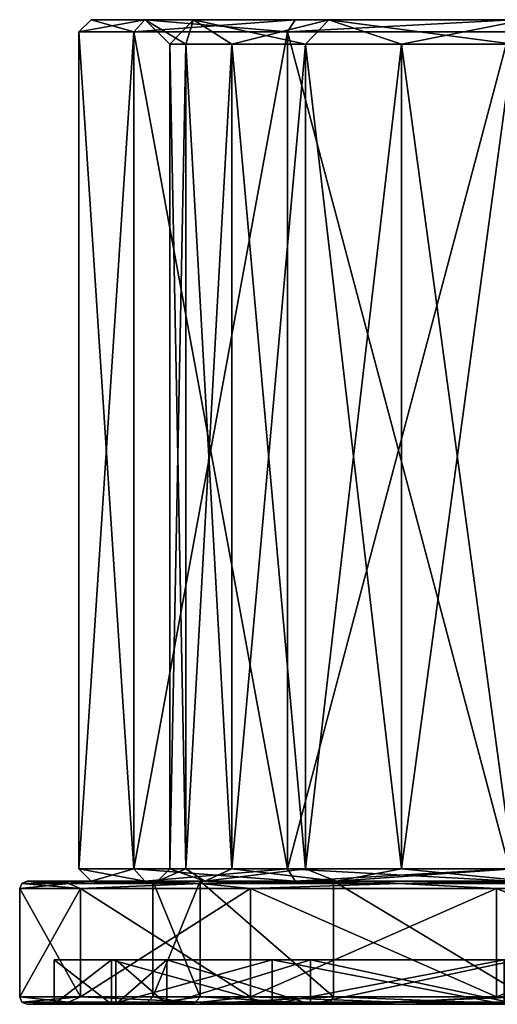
# Model space of a CAD drawing. Header units: millimetres. Extents: x -25 to 25, y -36 to 145.
# Tile 1 of 123: x -25 to -6, y -36 to 4. Entities that reach past the tile are written whole.
import ezdxf

# ---------------------------------------------------------------- set-up
doc = ezdxf.new("R2010")
doc.units = ezdxf.units.MM
doc.header["$LTSCALE"] = 65.185185
for name, color, linetype in [('436', 7, 'CONTINUOUS'), ('437', 7, 'CONTINUOUS'), ('438', 7, 'CONTINUOUS'), ('439', 7, 'CONTINUOUS'), ('440', 7, 'CONTINUOUS'), ('441', 7, 'CONTINUOUS'), ('442', 7, 'CONTINUOUS'), ('443', 7, 'CONTINUOUS'), ('444', 7, 'CONTINUOUS'), ('445', 7, 'CONTINUOUS'), ('446', 7, 'CONTINUOUS'), ('447', 7, 'CONTINUOUS'), ('448', 7, 'CONTINUOUS'), ('449', 7, 'CONTINUOUS'), ('450', 7, 'CONTINUOUS'), ('451', 7, 'CONTINUOUS'), ('452', 7, 'CONTINUOUS'), ('453', 7, 'CONTINUOUS'), ('454', 7, 'CONTINUOUS'), ('455', 7, 'CONTINUOUS'), ('456', 7, 'CONTINUOUS'), ('457', 7, 'CONTINUOUS'), ('458', 7, 'CONTINUOUS'), ('459', 7, 'CONTINUOUS'), ('460', 7, 'CONTINUOUS'), ('461', 7, 'CONTINUOUS'), ('462', 7, 'CONTINUOUS'), ('463', 7, 'CONTINUOUS'), ('464', 7, 'CONTINUOUS'), ('465', 7, 'CONTINUOUS'), ('466', 7, 'CONTINUOUS'), ('467', 7, 'CONTINUOUS')]:
    doc.layers.add(name, color=color, linetype=linetype)

msp = doc.modelspace()

# ---------------------------------------------------------------- linework, layer by layer
at = {"layer": '436', "linetype": 'CONTINUOUS'}
for points in [[(-17.569, -30.6, 8.461), (-19.5, -30.6), (-17.389, -30.6, 8.374), (-17.569, -30.6, 8.461)], [(-19.5, -30.6), (-17.569, -30.6, -8.461), (-19.3, -30.6), (-19.5, -30.6)], [(-19.5, -30.6), (-19.3, -30.6), (-17.389, -30.6, 8.374), (-19.5, -30.6)], [(-19.3, -30.6), (-17.569, -30.6, -8.461), (-17.389, -30.6, -8.374), (-19.3, -30.6)], [(-12.158, -30.6, 15.246), (-17.569, -30.6, 8.461), (-12.033, -30.6, 15.089), (-12.158, -30.6, 15.246)], [(-12.033, -30.6, 15.089), (-17.569, -30.6, 8.461), (-17.389, -30.6, 8.374), (-12.033, -30.6, 15.089)], [(-17.569, -30.6, -8.461), (-12.158, -30.6, -15.246), (-12.033, -30.6, -15.089), (-17.569, -30.6, -8.461)], [(-17.389, -30.6, -8.374), (-17.569, -30.6, -8.461), (-12.033, -30.6, -15.089), (-17.389, -30.6, -8.374)], [(-4.339, -30.6, 19.011), (-12.158, -30.6, 15.246), (-4.295, -30.6, 18.816), (-4.339, -30.6, 19.011)], [(-4.295, -30.6, 18.816), (-12.158, -30.6, 15.246), (-12.033, -30.6, 15.089), (-4.295, -30.6, 18.816)], [(-12.158, -30.6, -15.246), (-4.339, -30.6, -19.011), (-4.295, -30.6, -18.816), (-12.158, -30.6, -15.246)], [(-12.033, -30.6, -15.089), (-12.158, -30.6, -15.246), (-4.295, -30.6, -18.816), (-12.033, -30.6, -15.089)]]:
    msp.add_3dface(points, dxfattribs=at)
at = {"layer": '437', "linetype": 'CONTINUOUS'}
for points in [[(-22.5, 3.9), (-20.272, 3.9, -9.762), (-22.5, -30.1), (-22.5, 3.9)], [(-22.5, -30.1), (-20.272, 3.9, -9.762), (-20.272, -30.1, -9.762), (-22.5, -30.1)], [(-20.272, 3.9, -9.762), (-14.028, 3.9, -17.591), (-20.272, -30.1, -9.762), (-20.272, 3.9, -9.762)], [(-20.272, -30.1, -9.762), (-14.028, 3.9, -17.591), (-14.028, -30.1, -17.591), (-20.272, -30.1, -9.762)], [(-14.028, 3.9, -17.591), (-5.007, 3.9, -21.936), (-14.028, -30.1, -17.591), (-14.028, 3.9, -17.591)], [(-14.028, -30.1, -17.591), (-5.007, 3.9, -21.936), (-5.007, -30.1, -21.936), (-14.028, -30.1, -17.591)]]:
    msp.add_3dface(points, dxfattribs=at)
at = {"layer": '438', "linetype": 'CONTINUOUS'}
for points in [[(-22, 4.4), (-19.821, 4.4, 9.545), (-19.8, 4.4), (-22, 4.4)], [(-19.821, 4.4, -9.545), (-22, 4.4), (-17.839, 4.4, -8.591), (-19.821, 4.4, -9.545)], [(-22, 4.4), (-19.8, 4.4), (-17.839, 4.4, -8.591), (-22, 4.4)], [(-19.821, 4.4, 9.545), (-13.717, 4.4, 17.2), (-12.345, 4.4, 15.48), (-19.821, 4.4, 9.545)], [(-19.8, 4.4), (-19.821, 4.4, 9.545), (-17.839, 4.4, 8.591), (-19.8, 4.4)], [(-17.839, 4.4, 8.591), (-19.821, 4.4, 9.545), (-12.345, 4.4, 15.48), (-17.839, 4.4, 8.591)], [(-13.717, 4.4, -17.2), (-19.821, 4.4, -9.545), (-12.345, 4.4, -15.48), (-13.717, 4.4, -17.2)], [(-12.345, 4.4, -15.48), (-19.821, 4.4, -9.545), (-17.839, 4.4, -8.591), (-12.345, 4.4, -15.48)], [(-13.717, 4.4, 17.2), (-4.896, 4.4, 21.448), (-4.406, 4.4, 19.304), (-13.717, 4.4, 17.2)], [(-12.345, 4.4, 15.48), (-13.717, 4.4, 17.2), (-4.406, 4.4, 19.304), (-12.345, 4.4, 15.48)], [(-4.896, 4.4, -21.448), (-13.717, 4.4, -17.2), (4.896, 4.4, -21.448), (-4.896, 4.4, -21.448)], [(4.896, 4.4, -21.448), (-13.717, 4.4, -17.2), (-4.406, 4.4, -19.304), (4.896, 4.4, -21.448)], [(-4.406, 4.4, -19.304), (-13.717, 4.4, -17.2), (-12.345, 4.4, -15.48), (-4.406, 4.4, -19.304)]]:
    msp.add_3dface(points, dxfattribs=at)
at = {"layer": '439', "linetype": 'CONTINUOUS'}
for points in [[(-18.8, -30.1), (-18.159, -30.1, -4.866), (-18.8, 3.4), (-18.8, -30.1)], [(-18.8, 3.4), (-18.159, -30.1, -4.866), (-18.159, 3.4, -4.866), (-18.8, 3.4)], [(-18.159, -30.1, -4.866), (-16.281, -30.1, -9.4), (-18.159, 3.4, -4.866), (-18.159, -30.1, -4.866)], [(-18.159, 3.4, -4.866), (-16.281, -30.1, -9.4), (-16.281, 3.4, -9.4), (-18.159, 3.4, -4.866)], [(-16.281, -30.1, -9.4), (-13.294, -30.1, -13.294), (-16.281, 3.4, -9.4), (-16.281, -30.1, -9.4)], [(-16.281, 3.4, -9.4), (-13.294, -30.1, -13.294), (-13.294, 3.4, -13.294), (-16.281, 3.4, -9.4)], [(-13.294, -30.1, -13.294), (-9.4, -30.1, -16.281), (-13.294, 3.4, -13.294), (-13.294, -30.1, -13.294)], [(-13.294, 3.4, -13.294), (-9.4, -30.1, -16.281), (-9.4, 3.4, -16.281), (-13.294, 3.4, -13.294)], [(-9.4, -30.1, -16.281), (-4.866, -30.1, -18.159), (-9.4, 3.4, -16.281), (-9.4, -30.1, -16.281)], [(-9.4, 3.4, -16.281), (-4.866, -30.1, -18.159), (-4.866, 3.4, -18.159), (-9.4, 3.4, -16.281)]]:
    msp.add_3dface(points, dxfattribs=at)
at = {"layer": '440', "linetype": 'CONTINUOUS'}
for points in [[(-22.5, 3.9), (-22.5, -30.1), (-20.272, -30.1, 9.762), (-22.5, 3.9)], [(-20.272, 3.9, 9.762), (-22.5, 3.9), (-20.272, -30.1, 9.762), (-20.272, 3.9, 9.762)], [(-14.028, 3.9, 17.591), (-20.272, 3.9, 9.762), (-14.028, -30.1, 17.591), (-14.028, 3.9, 17.591)], [(-14.028, -30.1, 17.591), (-20.272, 3.9, 9.762), (-20.272, -30.1, 9.762), (-14.028, -30.1, 17.591)], [(-5.007, 3.9, 21.936), (-14.028, 3.9, 17.591), (-5.007, -30.1, 21.936), (-5.007, 3.9, 21.936)], [(-5.007, -30.1, 21.936), (-14.028, 3.9, 17.591), (-14.028, -30.1, 17.591), (-5.007, -30.1, 21.936)]]:
    msp.add_3dface(points, dxfattribs=at)
at = {"layer": '441', "linetype": 'CONTINUOUS'}
for points in [[(-18.8, -30.1), (-18.8, 3.4), (-18.159, 3.4, 4.866), (-18.8, -30.1)], [(-18.159, -30.1, 4.866), (-18.8, -30.1), (-18.159, 3.4, 4.866), (-18.159, -30.1, 4.866)], [(-16.281, -30.1, 9.4), (-18.159, -30.1, 4.866), (-16.281, 3.4, 9.4), (-16.281, -30.1, 9.4)], [(-16.281, 3.4, 9.4), (-18.159, -30.1, 4.866), (-18.159, 3.4, 4.866), (-16.281, 3.4, 9.4)], [(-13.294, -30.1, 13.294), (-16.281, -30.1, 9.4), (-13.294, 3.4, 13.294), (-13.294, -30.1, 13.294)], [(-13.294, 3.4, 13.294), (-16.281, -30.1, 9.4), (-16.281, 3.4, 9.4), (-13.294, 3.4, 13.294)], [(-9.4, -30.1, 16.281), (-13.294, -30.1, 13.294), (-9.4, 3.4, 16.281), (-9.4, -30.1, 16.281)], [(-9.4, 3.4, 16.281), (-13.294, -30.1, 13.294), (-13.294, 3.4, 13.294), (-9.4, 3.4, 16.281)], [(-4.866, -30.1, 18.159), (-9.4, -30.1, 16.281), (-4.866, 3.4, 18.159), (-4.866, -30.1, 18.159)], [(-4.866, 3.4, 18.159), (-9.4, -30.1, 16.281), (-9.4, 3.4, 16.281), (-4.866, 3.4, 18.159)]]:
    msp.add_3dface(points, dxfattribs=at)
at = {"layer": '442', "linetype": 'CONTINUOUS'}
for points in [[(-22, 4.4), (-22.5, 3.9), (-20.272, 3.9, 9.762), (-22, 4.4)], [(-19.821, 4.4, 9.545), (-22, 4.4), (-20.272, 3.9, 9.762), (-19.821, 4.4, 9.545)], [(-19.821, 4.4, 9.545), (-20.272, 3.9, 9.762), (-14.028, 3.9, 17.591), (-19.821, 4.4, 9.545)], [(-13.717, 4.4, 17.2), (-19.821, 4.4, 9.545), (-14.028, 3.9, 17.591), (-13.717, 4.4, 17.2)], [(-4.896, 4.4, 21.448), (-13.717, 4.4, 17.2), (-14.028, 3.9, 17.591), (-4.896, 4.4, 21.448)], [(-4.896, 4.4, 21.448), (-14.028, 3.9, 17.591), (-5.007, 3.9, 21.936), (-4.896, 4.4, 21.448)]]:
    msp.add_3dface(points, dxfattribs=at)
at = {"layer": '443', "linetype": 'CONTINUOUS'}
for points in [[(-20.272, 3.9, -9.762), (-22.5, 3.9), (-19.821, 4.4, -9.545), (-20.272, 3.9, -9.762)], [(-22.5, 3.9), (-22, 4.4), (-19.821, 4.4, -9.545), (-22.5, 3.9)], [(-14.028, 3.9, -17.591), (-20.272, 3.9, -9.762), (-13.717, 4.4, -17.2), (-14.028, 3.9, -17.591)], [(-20.272, 3.9, -9.762), (-19.821, 4.4, -9.545), (-13.717, 4.4, -17.2), (-20.272, 3.9, -9.762)], [(-5.007, 3.9, -21.936), (-14.028, 3.9, -17.591), (-4.896, 4.4, -21.448), (-5.007, 3.9, -21.936)], [(-14.028, 3.9, -17.591), (-13.717, 4.4, -17.2), (-4.896, 4.4, -21.448), (-14.028, 3.9, -17.591)]]:
    msp.add_3dface(points, dxfattribs=at)
at = {"layer": '444', "linetype": 'CONTINUOUS'}
for points in [[(-20.272, -30.1, 9.762), (-22.5, -30.1), (-19.821, -30.6, 9.545), (-20.272, -30.1, 9.762)], [(-22.5, -30.1), (-22, -30.6, 0), (-19.821, -30.6, 9.545), (-22.5, -30.1)], [(-14.028, -30.1, 17.591), (-20.272, -30.1, 9.762), (-13.717, -30.6, 17.2), (-14.028, -30.1, 17.591)], [(-13.717, -30.6, 17.2), (-20.272, -30.1, 9.762), (-19.821, -30.6, 9.545), (-13.717, -30.6, 17.2)], [(-5.007, -30.1, 21.936), (-14.028, -30.1, 17.591), (-4.895, -30.6, 21.448), (-5.007, -30.1, 21.936)], [(-4.895, -30.6, 21.448), (-14.028, -30.1, 17.591), (-13.717, -30.6, 17.2), (-4.895, -30.6, 21.448)]]:
    msp.add_3dface(points, dxfattribs=at)
at = {"layer": '445', "linetype": 'CONTINUOUS'}
for points in [[(-22.5, -30.1), (-20.272, -30.1, -9.762), (-22, -30.6, 0), (-22.5, -30.1)], [(-22, -30.6, 0), (-20.272, -30.1, -9.762), (-19.821, -30.6, -9.545), (-22, -30.6, 0)], [(-20.272, -30.1, -9.762), (-14.028, -30.1, -17.591), (-19.821, -30.6, -9.545), (-20.272, -30.1, -9.762)], [(-19.821, -30.6, -9.545), (-14.028, -30.1, -17.591), (-13.717, -30.6, -17.2), (-19.821, -30.6, -9.545)], [(-14.028, -30.1, -17.591), (-5.007, -30.1, -21.936), (-13.717, -30.6, -17.2), (-14.028, -30.1, -17.591)], [(-13.717, -30.6, -17.2), (-5.007, -30.1, -21.936), (-4.895, -30.6, -21.448), (-13.717, -30.6, -17.2)]]:
    msp.add_3dface(points, dxfattribs=at)
at = {"layer": '446', "linetype": 'CONTINUOUS'}
for points in [[(-19.3, -30.6), (-17.389, -30.6, -8.374), (-18.8, -30.1), (-19.3, -30.6)], [(-17.389, -30.6, -8.374), (-18.159, -30.1, -4.866), (-18.8, -30.1), (-17.389, -30.6, -8.374)], [(-17.389, -30.6, -8.374), (-16.281, -30.1, -9.4), (-18.159, -30.1, -4.866), (-17.389, -30.6, -8.374)], [(-17.389, -30.6, -8.374), (-12.033, -30.6, -15.089), (-16.281, -30.1, -9.4), (-17.389, -30.6, -8.374)], [(-12.033, -30.6, -15.089), (-13.294, -30.1, -13.294), (-16.281, -30.1, -9.4), (-12.033, -30.6, -15.089)], [(-12.033, -30.6, -15.089), (-9.4, -30.1, -16.281), (-13.294, -30.1, -13.294), (-12.033, -30.6, -15.089)], [(-12.033, -30.6, -15.089), (-4.295, -30.6, -18.816), (-9.4, -30.1, -16.281), (-12.033, -30.6, -15.089)], [(-4.295, -30.6, -18.816), (-4.866, -30.1, -18.159), (-9.4, -30.1, -16.281), (-4.295, -30.6, -18.816)]]:
    msp.add_3dface(points, dxfattribs=at)
at = {"layer": '447', "linetype": 'CONTINUOUS'}
for points in [[(-17.389, -30.6, 8.374), (-19.3, -30.6), (-18.159, -30.1, 4.866), (-17.389, -30.6, 8.374)], [(-19.3, -30.6), (-18.8, -30.1), (-18.159, -30.1, 4.866), (-19.3, -30.6)], [(-17.389, -30.6, 8.374), (-18.159, -30.1, 4.866), (-16.281, -30.1, 9.4), (-17.389, -30.6, 8.374)], [(-12.033, -30.6, 15.089), (-17.389, -30.6, 8.374), (-13.294, -30.1, 13.294), (-12.033, -30.6, 15.089)], [(-17.389, -30.6, 8.374), (-16.281, -30.1, 9.4), (-13.294, -30.1, 13.294), (-17.389, -30.6, 8.374)], [(-12.033, -30.6, 15.089), (-13.294, -30.1, 13.294), (-9.4, -30.1, 16.281), (-12.033, -30.6, 15.089)], [(-4.295, -30.6, 18.816), (-12.033, -30.6, 15.089), (-4.866, -30.1, 18.159), (-4.295, -30.6, 18.816)], [(-12.033, -30.6, 15.089), (-9.4, -30.1, 16.281), (-4.866, -30.1, 18.159), (-12.033, -30.6, 15.089)]]:
    msp.add_3dface(points, dxfattribs=at)
at = {"layer": '448', "linetype": 'CONTINUOUS'}
for points in [[(-17.839, 4.4, -8.591), (-19.8, 4.4), (-18.159, 3.4, -4.866), (-17.839, 4.4, -8.591)], [(-19.8, 4.4), (-18.8, 3.4), (-18.159, 3.4, -4.866), (-19.8, 4.4)], [(-17.839, 4.4, -8.591), (-18.159, 3.4, -4.866), (-16.281, 3.4, -9.4), (-17.839, 4.4, -8.591)], [(-12.345, 4.4, -15.48), (-17.839, 4.4, -8.591), (-13.294, 3.4, -13.294), (-12.345, 4.4, -15.48)], [(-17.839, 4.4, -8.591), (-16.281, 3.4, -9.4), (-13.294, 3.4, -13.294), (-17.839, 4.4, -8.591)], [(-12.345, 4.4, -15.48), (-13.294, 3.4, -13.294), (-9.4, 3.4, -16.281), (-12.345, 4.4, -15.48)], [(-4.406, 4.4, -19.304), (-12.345, 4.4, -15.48), (-4.866, 3.4, -18.159), (-4.406, 4.4, -19.304)], [(-12.345, 4.4, -15.48), (-9.4, 3.4, -16.281), (-4.866, 3.4, -18.159), (-12.345, 4.4, -15.48)]]:
    msp.add_3dface(points, dxfattribs=at)
at = {"layer": '449', "linetype": 'CONTINUOUS'}
for points in [[(-19.8, 4.4), (-17.839, 4.4, 8.591), (-18.8, 3.4), (-19.8, 4.4)], [(-18.8, 3.4), (-17.839, 4.4, 8.591), (-18.159, 3.4, 4.866), (-18.8, 3.4)], [(-17.839, 4.4, 8.591), (-16.281, 3.4, 9.4), (-18.159, 3.4, 4.866), (-17.839, 4.4, 8.591)], [(-17.839, 4.4, 8.591), (-12.345, 4.4, 15.48), (-16.281, 3.4, 9.4), (-17.839, 4.4, 8.591)], [(-12.345, 4.4, 15.48), (-13.294, 3.4, 13.294), (-16.281, 3.4, 9.4), (-12.345, 4.4, 15.48)], [(-12.345, 4.4, 15.48), (-9.4, 3.4, 16.281), (-13.294, 3.4, 13.294), (-12.345, 4.4, 15.48)], [(-12.345, 4.4, 15.48), (-4.406, 4.4, 19.304), (-9.4, 3.4, 16.281), (-12.345, 4.4, 15.48)], [(-4.406, 4.4, 19.304), (-4.866, 3.4, 18.159), (-9.4, 3.4, 16.281), (-4.406, 4.4, 19.304)]]:
    msp.add_3dface(points, dxfattribs=at)
at = {"layer": '450', "linetype": 'CONTINUOUS'}
for points in [[(-22.168, -35.6, 10.666), (-24.6, -35.6), (-21.173, -35.6, 10.196), (-22.168, -35.6, 10.666)], [(-24.6, -35.6), (-22.168, -35.6, -10.666), (-23.5, -35.6), (-24.6, -35.6)], [(-24.6, -35.6), (-23.5, -35.6), (-21.173, -35.6, 10.196), (-24.6, -35.6)], [(-23.5, -35.6), (-22.168, -35.6, -10.666), (-21.173, -35.6, -10.196), (-23.5, -35.6)], [(-19.237, -35.6, 15.332), (-22.168, -35.6, 10.666), (-14.652, -35.6, 18.373), (-19.237, -35.6, 15.332)], [(-14.652, -35.6, 18.373), (-22.168, -35.6, 10.666), (-21.173, -35.6, 10.196), (-14.652, -35.6, 18.373)], [(-22.168, -35.6, -10.666), (-19.237, -35.6, -15.332), (-21.173, -35.6, -10.196), (-22.168, -35.6, -10.666)], [(-21.173, -35.6, -10.196), (-19.237, -35.6, -15.332), (-14.652, -35.6, -18.373), (-21.173, -35.6, -10.196)], [(-15.342, -35.6, 19.23), (-19.237, -35.6, 15.332), (-14.652, -35.6, 18.373), (-15.342, -35.6, 19.23)], [(-19.237, -35.6, -15.332), (-15.342, -35.6, -19.23), (-14.652, -35.6, -18.373), (-19.237, -35.6, -15.332)], [(-10.677, -35.6, 22.162), (-15.342, -35.6, 19.23), (-5.229, -35.6, 22.911), (-10.677, -35.6, 22.162)], [(-5.229, -35.6, 22.911), (-15.342, -35.6, 19.23), (-14.652, -35.6, 18.373), (-5.229, -35.6, 22.911)], [(-15.342, -35.6, -19.23), (-10.677, -35.6, -22.162), (-14.652, -35.6, -18.373), (-15.342, -35.6, -19.23)], [(-14.652, -35.6, -18.373), (-10.677, -35.6, -22.162), (-5.229, -35.6, -22.911), (-14.652, -35.6, -18.373)], [(-5.476, -35.6, 23.983), (-10.677, -35.6, 22.162), (-5.229, -35.6, 22.911), (-5.476, -35.6, 23.983)], [(-10.677, -35.6, -22.162), (-5.476, -35.6, -23.983), (-5.229, -35.6, -22.911), (-10.677, -35.6, -22.162)]]:
    msp.add_3dface(points, dxfattribs=at)
at = {"layer": '451', "linetype": 'CONTINUOUS'}
for points in [[(-19.5, -30.6), (-17.569, -30.6, 8.461), (-19.5, -35.3), (-19.5, -30.6)], [(-19.5, -35.3), (-17.569, -30.6, 8.461), (-17.569, -35.3, 8.461), (-19.5, -35.3)], [(-17.569, -30.6, 8.461), (-12.158, -30.6, 15.246), (-12.158, -35.3, 15.246), (-17.569, -30.6, 8.461)], [(-17.569, -35.3, 8.461), (-17.569, -30.6, 8.461), (-12.158, -35.3, 15.246), (-17.569, -35.3, 8.461)], [(-12.158, -30.6, 15.246), (-4.339, -30.6, 19.011), (-4.339, -35.3, 19.011), (-12.158, -30.6, 15.246)], [(-12.158, -35.3, 15.246), (-12.158, -30.6, 15.246), (-4.339, -35.3, 19.011), (-12.158, -35.3, 15.246)]]:
    msp.add_3dface(points, dxfattribs=at)
at = {"layer": '452', "linetype": 'CONTINUOUS'}
for points in [[(-22, -30.6, 0), (-19.821, -30.6, -9.545), (-24.6, -30.6), (-22, -30.6, 0)], [(-22, -30.6, 0), (-24.6, -30.6), (-22.168, -30.6, 10.666), (-22, -30.6, 0)], [(-24.6, -30.6), (-19.821, -30.6, -9.545), (-22.168, -30.6, -10.666), (-24.6, -30.6)], [(-19.821, -30.6, 9.545), (-22, -30.6, 0), (-22.168, -30.6, 10.666), (-19.821, -30.6, 9.545)], [(-19.237, -30.6, 15.332), (-19.821, -30.6, 9.545), (-22.168, -30.6, 10.666), (-19.237, -30.6, 15.332)], [(-19.821, -30.6, -9.545), (-13.717, -30.6, -17.2), (-22.168, -30.6, -10.666), (-19.821, -30.6, -9.545)], [(-22.168, -30.6, -10.666), (-13.717, -30.6, -17.2), (-19.237, -30.6, -15.332), (-22.168, -30.6, -10.666)], [(-13.717, -30.6, 17.2), (-19.821, -30.6, 9.545), (-19.237, -30.6, 15.332), (-13.717, -30.6, 17.2)], [(-15.342, -30.6, 19.23), (-13.717, -30.6, 17.2), (-19.237, -30.6, 15.332), (-15.342, -30.6, 19.23)], [(-19.237, -30.6, -15.332), (-13.717, -30.6, -17.2), (-15.342, -30.6, -19.23), (-19.237, -30.6, -15.332)], [(-4.895, -30.6, 21.448), (-13.717, -30.6, 17.2), (-15.342, -30.6, 19.23), (-4.895, -30.6, 21.448)], [(-10.677, -30.6, 22.162), (-4.895, -30.6, 21.448), (-15.342, -30.6, 19.23), (-10.677, -30.6, 22.162)], [(-13.717, -30.6, -17.2), (-4.895, -30.6, -21.448), (-15.342, -30.6, -19.23), (-13.717, -30.6, -17.2)], [(-15.342, -30.6, -19.23), (-4.895, -30.6, -21.448), (-10.677, -30.6, -22.162), (-15.342, -30.6, -19.23)], [(4.895, -30.6, 21.448), (-4.895, -30.6, 21.448), (-10.677, -30.6, 22.162), (4.895, -30.6, 21.448)], [(10.677, -30.6, 22.162), (4.895, -30.6, 21.448), (-10.677, -30.6, 22.162), (10.677, -30.6, 22.162)], [(-10.677, -30.6, -22.162), (-4.895, -30.6, -21.448), (10.677, -30.6, -22.162), (-10.677, -30.6, -22.162)], [(-5.476, -30.6, -23.983), (-10.677, -30.6, -22.162), (5.476, -30.6, -23.983), (-5.476, -30.6, -23.983)], [(5.476, -30.6, -23.983), (-10.677, -30.6, -22.162), (10.677, -30.6, -22.162), (5.476, -30.6, -23.983)], [(-5.476, -30.6, 23.983), (10.677, -30.6, 22.162), (-10.677, -30.6, 22.162), (-5.476, -30.6, 23.983)]]:
    msp.add_3dface(points, dxfattribs=at)
at = {"layer": '453', "linetype": 'CONTINUOUS'}
for points in [[(-24.9, -35.3), (-22.434, -35.3, 10.804), (-24.9, -30.9), (-24.9, -35.3)], [(-24.9, -30.9), (-22.434, -35.3, 10.804), (-22.434, -30.9, 10.804), (-24.9, -30.9)], [(-22.434, -35.3, 10.804), (-15.525, -35.3, 19.468), (-22.434, -30.9, 10.804), (-22.434, -35.3, 10.804)], [(-22.434, -30.9, 10.804), (-15.525, -35.3, 19.468), (-15.525, -30.9, 19.468), (-22.434, -30.9, 10.804)], [(-15.525, -35.3, 19.468), (-5.541, -35.3, 24.276), (-15.525, -30.9, 19.468), (-15.525, -35.3, 19.468)], [(-15.525, -30.9, 19.468), (-5.541, -35.3, 24.276), (-5.541, -30.9, 24.276), (-15.525, -30.9, 19.468)], [(-5.541, -35.3, 24.276), (5.541, -35.3, 24.276), (-5.541, -30.9, 24.276), (-5.541, -35.3, 24.276)], [(-5.541, -30.9, 24.276), (5.541, -35.3, 24.276), (5.541, -30.9, 24.276), (-5.541, -30.9, 24.276)]]:
    msp.add_3dface(points, dxfattribs=at)
at = {"layer": '454', "linetype": 'CONTINUOUS'}
for points in [[(-17.569, -30.6, -8.461), (-19.5, -30.6), (-17.569, -35.3, -8.461), (-17.569, -30.6, -8.461)], [(-19.5, -30.6), (-19.5, -35.3), (-17.569, -35.3, -8.461), (-19.5, -30.6)], [(-12.158, -30.6, -15.246), (-17.569, -30.6, -8.461), (-12.158, -35.3, -15.246), (-12.158, -30.6, -15.246)], [(-12.158, -35.3, -15.246), (-17.569, -30.6, -8.461), (-17.569, -35.3, -8.461), (-12.158, -35.3, -15.246)], [(-4.339, -30.6, -19.011), (-12.158, -30.6, -15.246), (-4.339, -35.3, -19.011), (-4.339, -30.6, -19.011)], [(-4.339, -35.3, -19.011), (-12.158, -30.6, -15.246), (-12.158, -35.3, -15.246), (-4.339, -35.3, -19.011)]]:
    msp.add_3dface(points, dxfattribs=at)
at = {"layer": '455', "linetype": 'CONTINUOUS'}
for points in [[(-24.9, -35.3), (-24.9, -30.9), (-22.434, -30.9, -10.804), (-24.9, -35.3)], [(-22.434, -35.3, -10.804), (-24.9, -35.3), (-22.434, -30.9, -10.804), (-22.434, -35.3, -10.804)], [(-15.525, -35.3, -19.468), (-22.434, -35.3, -10.804), (-15.525, -30.9, -19.468), (-15.525, -35.3, -19.468)], [(-15.525, -30.9, -19.468), (-22.434, -35.3, -10.804), (-22.434, -30.9, -10.804), (-15.525, -30.9, -19.468)], [(-5.541, -35.3, -24.276), (-15.525, -35.3, -19.468), (-5.541, -30.9, -24.276), (-5.541, -35.3, -24.276)], [(-5.541, -30.9, -24.276), (-15.525, -35.3, -19.468), (-15.525, -30.9, -19.468), (-5.541, -30.9, -24.276)], [(5.541, -35.3, -24.276), (-5.541, -35.3, -24.276), (5.541, -30.9, -24.276), (5.541, -35.3, -24.276)], [(5.541, -30.9, -24.276), (-5.541, -35.3, -24.276), (-5.541, -30.9, -24.276), (5.541, -30.9, -24.276)]]:
    msp.add_3dface(points, dxfattribs=at)
at = {"layer": '456', "linetype": 'CONTINUOUS'}
for points in [[(-24.9, -30.9), (-22.434, -30.9, 10.804), (-24.812, -30.688), (-24.9, -30.9)], [(-24.6, -30.6), (-24.812, -30.688), (-22.923, -30.688, 9.495), (-24.6, -30.6)], [(-24.812, -30.688), (-22.434, -30.9, 10.804), (-22.923, -30.688, 9.495), (-24.812, -30.688)], [(-22.168, -30.6, 10.666), (-24.6, -30.6), (-22.923, -30.688, 9.495), (-22.168, -30.6, 10.666)], [(-22.168, -30.6, 10.666), (-22.923, -30.688, 9.495), (-17.545, -30.688, 17.545), (-22.168, -30.6, 10.666)], [(-22.923, -30.688, 9.495), (-22.434, -30.9, 10.804), (-17.545, -30.688, 17.545), (-22.923, -30.688, 9.495)], [(-22.434, -30.9, 10.804), (-15.525, -30.9, 19.468), (-17.545, -30.688, 17.545), (-22.434, -30.9, 10.804)], [(-19.237, -30.6, 15.332), (-22.168, -30.6, 10.666), (-17.545, -30.688, 17.545), (-19.237, -30.6, 15.332)], [(-15.342, -30.6, 19.23), (-19.237, -30.6, 15.332), (-17.545, -30.688, 17.545), (-15.342, -30.6, 19.23)], [(-15.342, -30.6, 19.23), (-17.545, -30.688, 17.545), (-9.495, -30.688, 22.923), (-15.342, -30.6, 19.23)], [(-17.545, -30.688, 17.545), (-15.525, -30.9, 19.468), (-9.495, -30.688, 22.923), (-17.545, -30.688, 17.545)], [(-15.525, -30.9, 19.468), (-5.541, -30.9, 24.276), (-9.495, -30.688, 22.923), (-15.525, -30.9, 19.468)], [(-10.677, -30.6, 22.162), (-15.342, -30.6, 19.23), (-9.495, -30.688, 22.923), (-10.677, -30.6, 22.162)], [(-5.476, -30.6, 23.983), (-10.677, -30.6, 22.162), (-9.495, -30.688, 22.923), (-5.476, -30.6, 23.983)], [(-5.476, -30.6, 23.983), (-9.495, -30.688, 22.923), (0, -30.688, 24.812), (-5.476, -30.6, 23.983)], [(-9.495, -30.688, 22.923), (-5.541, -30.9, 24.276), (0, -30.688, 24.812), (-9.495, -30.688, 22.923)], [(-5.541, -30.9, 24.276), (5.541, -30.9, 24.276), (0, -30.688, 24.812), (-5.541, -30.9, 24.276)]]:
    msp.add_3dface(points, dxfattribs=at)
at = {"layer": '457', "linetype": 'CONTINUOUS'}
for points in [[(-22.434, -30.9, -10.804), (-24.9, -30.9), (-22.923, -30.688, -9.495), (-22.434, -30.9, -10.804)], [(-24.9, -30.9), (-24.812, -30.688), (-22.923, -30.688, -9.495), (-24.9, -30.9)], [(-24.6, -30.6), (-22.168, -30.6, -10.666), (-24.812, -30.688), (-24.6, -30.6)], [(-24.812, -30.688), (-22.168, -30.6, -10.666), (-22.923, -30.688, -9.495), (-24.812, -30.688)], [(-22.168, -30.6, -10.666), (-19.237, -30.6, -15.332), (-22.923, -30.688, -9.495), (-22.168, -30.6, -10.666)], [(-19.237, -30.6, -15.332), (-17.545, -30.688, -17.545), (-22.923, -30.688, -9.495), (-19.237, -30.6, -15.332)], [(-17.545, -30.688, -17.545), (-22.434, -30.9, -10.804), (-22.923, -30.688, -9.495), (-17.545, -30.688, -17.545)], [(-15.525, -30.9, -19.468), (-22.434, -30.9, -10.804), (-17.545, -30.688, -17.545), (-15.525, -30.9, -19.468)], [(-19.237, -30.6, -15.332), (-15.342, -30.6, -19.23), (-17.545, -30.688, -17.545), (-19.237, -30.6, -15.332)], [(-15.342, -30.6, -19.23), (-10.677, -30.6, -22.162), (-17.545, -30.688, -17.545), (-15.342, -30.6, -19.23)], [(-10.677, -30.6, -22.162), (-9.495, -30.688, -22.923), (-17.545, -30.688, -17.545), (-10.677, -30.6, -22.162)], [(-9.495, -30.688, -22.923), (-15.525, -30.9, -19.468), (-17.545, -30.688, -17.545), (-9.495, -30.688, -22.923)], [(-5.541, -30.9, -24.276), (-15.525, -30.9, -19.468), (-9.495, -30.688, -22.923), (-5.541, -30.9, -24.276)], [(-10.677, -30.6, -22.162), (-5.476, -30.6, -23.983), (-9.495, -30.688, -22.923), (-10.677, -30.6, -22.162)], [(-5.476, -30.6, -23.983), (0, -30.6, -24.6), (-9.495, -30.688, -22.923), (-5.476, -30.6, -23.983)], [(0, -30.6, -24.6), (0, -30.688, -24.812), (-9.495, -30.688, -22.923), (0, -30.6, -24.6)], [(0, -30.688, -24.812), (-5.541, -30.9, -24.276), (-9.495, -30.688, -22.923), (0, -30.688, -24.812)], [(5.541, -30.9, -24.276), (-5.541, -30.9, -24.276), (0, -30.688, -24.812), (5.541, -30.9, -24.276)]]:
    msp.add_3dface(points, dxfattribs=at)
at = {"layer": '458', "linetype": 'CONTINUOUS'}
for points in [[(-21.173, -35.6, 10.196), (-23.5, -35.6), (-21.173, -33.8, 10.196), (-21.173, -35.6, 10.196)], [(-21.173, -33.8, 10.196), (-23.5, -35.6), (-23.5, -33.8), (-21.173, -33.8, 10.196)], [(-14.652, -35.6, 18.373), (-21.173, -35.6, 10.196), (-14.652, -33.8, 18.373), (-14.652, -35.6, 18.373)], [(-14.652, -33.8, 18.373), (-21.173, -35.6, 10.196), (-21.173, -33.8, 10.196), (-14.652, -33.8, 18.373)], [(-5.229, -35.6, 22.911), (-14.652, -35.6, 18.373), (-5.229, -33.8, 22.911), (-5.229, -35.6, 22.911)], [(-5.229, -33.8, 22.911), (-14.652, -35.6, 18.373), (-14.652, -33.8, 18.373), (-5.229, -33.8, 22.911)]]:
    msp.add_3dface(points, dxfattribs=at)
at = {"layer": '459', "linetype": 'CONTINUOUS'}
for points in [[(-21.173, -33.8, 10.196), (-23.5, -33.8), (-18.92, -33.8, 9.112), (-21.173, -33.8, 10.196)], [(-23.5, -33.8), (-21.173, -33.8, -10.196), (-21, -33.8), (-23.5, -33.8)], [(-23.5, -33.8), (-21, -33.8), (-18.92, -33.8, 9.112), (-23.5, -33.8)], [(-14.652, -33.8, 18.373), (-21.173, -33.8, 10.196), (-13.093, -33.8, 16.418), (-14.652, -33.8, 18.373)], [(-13.093, -33.8, 16.418), (-21.173, -33.8, 10.196), (-18.92, -33.8, 9.112), (-13.093, -33.8, 16.418)], [(-21.173, -33.8, -10.196), (-14.652, -33.8, -18.373), (-13.093, -33.8, -16.418), (-21.173, -33.8, -10.196)], [(-21, -33.8), (-21.173, -33.8, -10.196), (-18.92, -33.8, -9.112), (-21, -33.8)], [(-18.92, -33.8, -9.112), (-21.173, -33.8, -10.196), (-13.093, -33.8, -16.418), (-18.92, -33.8, -9.112)], [(5.229, -33.8, 22.911), (-5.229, -33.8, 22.911), (-14.652, -33.8, 18.373), (5.229, -33.8, 22.911)], [(5.229, -33.8, 22.911), (-14.652, -33.8, 18.373), (-4.673, -33.8, 20.474), (5.229, -33.8, 22.911)], [(-4.673, -33.8, 20.474), (-14.652, -33.8, 18.373), (-13.093, -33.8, 16.418), (-4.673, -33.8, 20.474)], [(-14.652, -33.8, -18.373), (-5.229, -33.8, -22.911), (-4.673, -33.8, -20.474), (-14.652, -33.8, -18.373)], [(-13.093, -33.8, -16.418), (-14.652, -33.8, -18.373), (-4.673, -33.8, -20.474), (-13.093, -33.8, -16.418)]]:
    msp.add_3dface(points, dxfattribs=at)
at = {"layer": '460', "linetype": 'CONTINUOUS'}
for points in [[(-18.92, -33.8, 9.112), (-21, -33.8), (-18.92, -35.6, 9.112), (-18.92, -33.8, 9.112)], [(-18.92, -35.6, 9.112), (-21, -33.8), (-21, -35.6), (-18.92, -35.6, 9.112)], [(-13.093, -33.8, 16.418), (-18.92, -33.8, 9.112), (-13.093, -35.6, 16.418), (-13.093, -33.8, 16.418)], [(-13.093, -35.6, 16.418), (-18.92, -33.8, 9.112), (-18.92, -35.6, 9.112), (-13.093, -35.6, 16.418)], [(-4.673, -33.8, 20.474), (-13.093, -33.8, 16.418), (-4.673, -35.6, 20.474), (-4.673, -33.8, 20.474)], [(-4.673, -35.6, 20.474), (-13.093, -33.8, 16.418), (-13.093, -35.6, 16.418), (-4.673, -35.6, 20.474)]]:
    msp.add_3dface(points, dxfattribs=at)
at = {"layer": '461', "linetype": 'CONTINUOUS'}
for points in [[(-18.92, -35.6, 9.112), (-21, -35.6), (-17.839, -35.6, 8.591), (-18.92, -35.6, 9.112)], [(-21, -35.6), (-18.92, -35.6, -9.112), (-19.8, -35.6), (-21, -35.6)], [(-17.839, -35.6, 8.591), (-21, -35.6), (-19.8, -35.6), (-17.839, -35.6, 8.591)], [(-19.8, -35.6), (-18.92, -35.6, -9.112), (-17.839, -35.6, -8.591), (-19.8, -35.6)], [(-13.093, -35.6, 16.418), (-18.92, -35.6, 9.112), (-12.345, -35.6, 15.48), (-13.093, -35.6, 16.418)], [(-12.345, -35.6, 15.48), (-18.92, -35.6, 9.112), (-17.839, -35.6, 8.591), (-12.345, -35.6, 15.48)], [(-18.92, -35.6, -9.112), (-13.093, -35.6, -16.418), (-12.345, -35.6, -15.48), (-18.92, -35.6, -9.112)], [(-17.839, -35.6, -8.591), (-18.92, -35.6, -9.112), (-12.345, -35.6, -15.48), (-17.839, -35.6, -8.591)], [(-4.673, -35.6, 20.474), (-13.093, -35.6, 16.418), (-4.406, -35.6, 19.304), (-4.673, -35.6, 20.474)], [(-4.406, -35.6, 19.304), (-13.093, -35.6, 16.418), (-12.345, -35.6, 15.48), (-4.406, -35.6, 19.304)], [(-13.093, -35.6, -16.418), (-4.673, -35.6, -20.474), (-4.406, -35.6, -19.304), (-13.093, -35.6, -16.418)], [(-12.345, -35.6, -15.48), (-13.093, -35.6, -16.418), (-4.406, -35.6, -19.304), (-12.345, -35.6, -15.48)]]:
    msp.add_3dface(points, dxfattribs=at)
at = {"layer": '462', "linetype": 'CONTINUOUS'}
for points in [[(-23.5, -35.6), (-21.173, -35.6, -10.196), (-23.5, -33.8), (-23.5, -35.6)], [(-23.5, -33.8), (-21.173, -35.6, -10.196), (-21.173, -33.8, -10.196), (-23.5, -33.8)], [(-21.173, -35.6, -10.196), (-14.652, -35.6, -18.373), (-21.173, -33.8, -10.196), (-21.173, -35.6, -10.196)], [(-14.652, -35.6, -18.373), (-14.652, -33.8, -18.373), (-21.173, -33.8, -10.196), (-14.652, -35.6, -18.373)], [(-14.652, -35.6, -18.373), (-5.229, -35.6, -22.911), (-14.652, -33.8, -18.373), (-14.652, -35.6, -18.373)], [(-5.229, -35.6, -22.911), (-5.229, -33.8, -22.911), (-14.652, -33.8, -18.373), (-5.229, -35.6, -22.911)]]:
    msp.add_3dface(points, dxfattribs=at)
at = {"layer": '463', "linetype": 'CONTINUOUS'}
for points in [[(-21, -33.8), (-18.92, -33.8, -9.112), (-21, -35.6), (-21, -33.8)], [(-21, -35.6), (-18.92, -33.8, -9.112), (-18.92, -35.6, -9.112), (-21, -35.6)], [(-18.92, -33.8, -9.112), (-13.093, -33.8, -16.418), (-18.92, -35.6, -9.112), (-18.92, -33.8, -9.112)], [(-13.093, -33.8, -16.418), (-13.093, -35.6, -16.418), (-18.92, -35.6, -9.112), (-13.093, -33.8, -16.418)], [(-13.093, -33.8, -16.418), (-4.673, -33.8, -20.474), (-13.093, -35.6, -16.418), (-13.093, -33.8, -16.418)], [(-4.673, -33.8, -20.474), (-4.673, -35.6, -20.474), (-13.093, -35.6, -16.418), (-4.673, -33.8, -20.474)]]:
    msp.add_3dface(points, dxfattribs=at)
at = {"layer": '464', "linetype": 'CONTINUOUS'}
for points in [[(-19.5, -35.3), (-19.8, -35.6), (-17.839, -35.6, -8.591), (-19.5, -35.3)], [(-17.569, -35.3, -8.461), (-19.5, -35.3), (-17.839, -35.6, -8.591), (-17.569, -35.3, -8.461)], [(-17.569, -35.3, -8.461), (-17.839, -35.6, -8.591), (-12.345, -35.6, -15.48), (-17.569, -35.3, -8.461)], [(-12.158, -35.3, -15.246), (-17.569, -35.3, -8.461), (-12.345, -35.6, -15.48), (-12.158, -35.3, -15.246)], [(-12.158, -35.3, -15.246), (-12.345, -35.6, -15.48), (-4.406, -35.6, -19.304), (-12.158, -35.3, -15.246)], [(-4.339, -35.3, -19.011), (-12.158, -35.3, -15.246), (-4.406, -35.6, -19.304), (-4.339, -35.3, -19.011)]]:
    msp.add_3dface(points, dxfattribs=at)
at = {"layer": '465', "linetype": 'CONTINUOUS'}
for points in [[(-19.5, -35.3), (-17.569, -35.3, 8.461), (-19.8, -35.6), (-19.5, -35.3)], [(-17.569, -35.3, 8.461), (-17.839, -35.6, 8.591), (-19.8, -35.6), (-17.569, -35.3, 8.461)], [(-17.569, -35.3, 8.461), (-12.158, -35.3, 15.246), (-17.839, -35.6, 8.591), (-17.569, -35.3, 8.461)], [(-12.158, -35.3, 15.246), (-12.345, -35.6, 15.48), (-17.839, -35.6, 8.591), (-12.158, -35.3, 15.246)], [(-12.158, -35.3, 15.246), (-4.339, -35.3, 19.011), (-12.345, -35.6, 15.48), (-12.158, -35.3, 15.246)], [(-4.339, -35.3, 19.011), (-4.406, -35.6, 19.304), (-12.345, -35.6, 15.48), (-4.339, -35.3, 19.011)]]:
    msp.add_3dface(points, dxfattribs=at)
at = {"layer": '466', "linetype": 'CONTINUOUS'}
for points in [[(-22.434, -35.3, 10.804), (-24.9, -35.3), (-22.923, -35.512, 9.495), (-22.434, -35.3, 10.804)], [(-24.9, -35.3), (-24.812, -35.512), (-22.923, -35.512, 9.495), (-24.9, -35.3)], [(-24.6, -35.6), (-22.168, -35.6, 10.666), (-24.812, -35.512), (-24.6, -35.6)], [(-24.812, -35.512), (-22.168, -35.6, 10.666), (-22.923, -35.512, 9.495), (-24.812, -35.512)], [(-22.434, -35.3, 10.804), (-22.923, -35.512, 9.495), (-17.545, -35.512, 17.545), (-22.434, -35.3, 10.804)], [(-22.168, -35.6, 10.666), (-19.237, -35.6, 15.332), (-22.923, -35.512, 9.495), (-22.168, -35.6, 10.666)], [(-22.923, -35.512, 9.495), (-19.237, -35.6, 15.332), (-17.545, -35.512, 17.545), (-22.923, -35.512, 9.495)], [(-15.525, -35.3, 19.468), (-22.434, -35.3, 10.804), (-17.545, -35.512, 17.545), (-15.525, -35.3, 19.468)], [(-19.237, -35.6, 15.332), (-15.342, -35.6, 19.23), (-17.545, -35.512, 17.545), (-19.237, -35.6, 15.332)], [(-15.525, -35.3, 19.468), (-17.545, -35.512, 17.545), (-9.495, -35.512, 22.923), (-15.525, -35.3, 19.468)], [(-15.342, -35.6, 19.23), (-10.677, -35.6, 22.162), (-17.545, -35.512, 17.545), (-15.342, -35.6, 19.23)], [(-17.545, -35.512, 17.545), (-10.677, -35.6, 22.162), (-9.495, -35.512, 22.923), (-17.545, -35.512, 17.545)], [(-5.541, -35.3, 24.276), (-15.525, -35.3, 19.468), (-9.495, -35.512, 22.923), (-5.541, -35.3, 24.276)], [(-10.677, -35.6, 22.162), (-5.476, -35.6, 23.983), (-9.495, -35.512, 22.923), (-10.677, -35.6, 22.162)], [(-5.541, -35.3, 24.276), (-9.495, -35.512, 22.923), (0, -35.512, 24.812), (-5.541, -35.3, 24.276)], [(-5.476, -35.6, 23.983), (0, -35.6, 24.6), (-9.495, -35.512, 22.923), (-5.476, -35.6, 23.983)], [(-9.495, -35.512, 22.923), (0, -35.6, 24.6), (0, -35.512, 24.812), (-9.495, -35.512, 22.923)], [(5.541, -35.3, 24.276), (-5.541, -35.3, 24.276), (0, -35.512, 24.812), (5.541, -35.3, 24.276)]]:
    msp.add_3dface(points, dxfattribs=at)
at = {"layer": '467', "linetype": 'CONTINUOUS'}
for points in [[(-24.9, -35.3), (-22.434, -35.3, -10.804), (-24.812, -35.512), (-24.9, -35.3)], [(-24.812, -35.512), (-22.434, -35.3, -10.804), (-22.923, -35.512, -9.495), (-24.812, -35.512)], [(-24.6, -35.6), (-24.812, -35.512), (-22.923, -35.512, -9.495), (-24.6, -35.6)], [(-22.168, -35.6, -10.666), (-24.6, -35.6), (-22.923, -35.512, -9.495), (-22.168, -35.6, -10.666)], [(-22.434, -35.3, -10.804), (-17.545, -35.512, -17.545), (-22.923, -35.512, -9.495), (-22.434, -35.3, -10.804)], [(-17.545, -35.512, -17.545), (-22.168, -35.6, -10.666), (-22.923, -35.512, -9.495), (-17.545, -35.512, -17.545)], [(-22.434, -35.3, -10.804), (-15.525, -35.3, -19.468), (-17.545, -35.512, -17.545), (-22.434, -35.3, -10.804)], [(-19.237, -35.6, -15.332), (-22.168, -35.6, -10.666), (-17.545, -35.512, -17.545), (-19.237, -35.6, -15.332)], [(-15.342, -35.6, -19.23), (-19.237, -35.6, -15.332), (-17.545, -35.512, -17.545), (-15.342, -35.6, -19.23)], [(-15.525, -35.3, -19.468), (-9.495, -35.512, -22.923), (-17.545, -35.512, -17.545), (-15.525, -35.3, -19.468)], [(-9.495, -35.512, -22.923), (-15.342, -35.6, -19.23), (-17.545, -35.512, -17.545), (-9.495, -35.512, -22.923)], [(-15.525, -35.3, -19.468), (-5.541, -35.3, -24.276), (-9.495, -35.512, -22.923), (-15.525, -35.3, -19.468)], [(-10.677, -35.6, -22.162), (-15.342, -35.6, -19.23), (-9.495, -35.512, -22.923), (-10.677, -35.6, -22.162)], [(-5.476, -35.6, -23.983), (-10.677, -35.6, -22.162), (-9.495, -35.512, -22.923), (-5.476, -35.6, -23.983)], [(-5.541, -35.3, -24.276), (0, -35.512, -24.812), (-9.495, -35.512, -22.923), (-5.541, -35.3, -24.276)], [(0, -35.512, -24.812), (-5.476, -35.6, -23.983), (-9.495, -35.512, -22.923), (0, -35.512, -24.812)], [(-5.541, -35.3, -24.276), (5.541, -35.3, -24.276), (0, -35.512, -24.812), (-5.541, -35.3, -24.276)]]:
    msp.add_3dface(points, dxfattribs=at)

doc.saveas('drawing.dxf')
